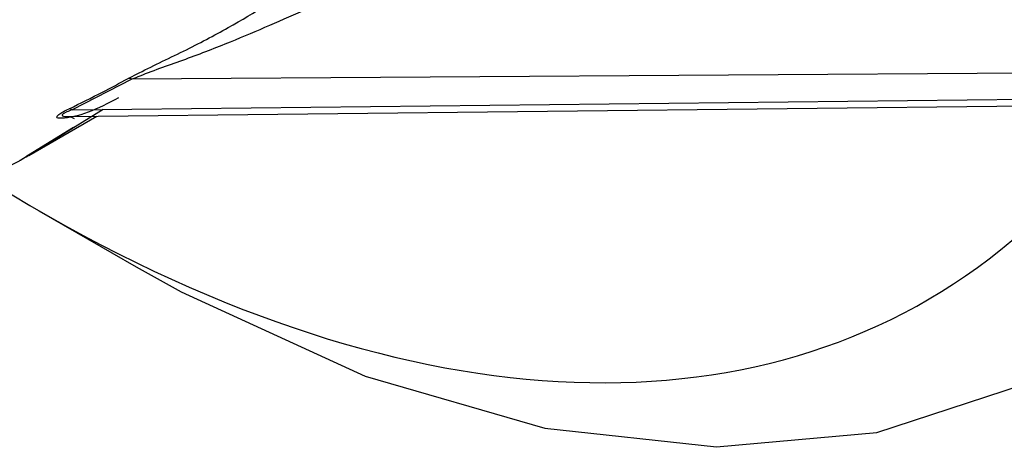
# Model space of a CAD drawing. Header units: millimetres. Extents: x 0 to 420, y 0 to 297.
# Tile 14 of 75: x 152.775 to 153.742, y 103.928 to 104.347. Entities that reach past the tile are written whole.
import ezdxf

# ---------------------------------------------------------------- set-up
doc = ezdxf.new("R2010")
doc.units = ezdxf.units.MM

msp = doc.modelspace()

# ---------------------------------------------------------------- linework, layer by layer
at = {"color": 7, "linetype": 'Continuous', "lineweight": 25}
for p, q in [((152.88558, 104.28896), (152.82685, 104.25903)), ((153.82052, 104.29525), (152.88558, 104.28896)), ((152.82685, 104.25903), (153.80254, 104.26991)), ((152.81188, 104.23152), (152.85734, 104.25949)), ((152.82305, 104.25238), (153.78766, 104.26313)), ((152.7842, 104.21416), (152.85095, 104.2527)), ((152.79416, 104.15996), (152.88966, 104.10481))]:
    msp.add_line(p, q, dxfattribs=at)
at = {"color": 8, "linetype": 'Continuous', "lineweight": 25}
msp.add_line((152.82813, 104.24158), (152.78408, 104.21437), dxfattribs=at)
at = {"color": 7, "linetype": 'Continuous', "lineweight": 25, "flags": 128}
msp.add_lwpolyline([(152.88966, 104.10481), (152.9339, 104.08013), (153.11458, 103.9976), (153.29086, 103.94654), (153.45928, 103.92795), (153.61654, 103.9422), (153.75956, 103.989), (153.88552, 104.06745), (153.99197, 104.17599), (154.07682, 104.31251), (154.1384, 104.47432), (154.1755, 104.65826), (154.1874, 104.86072), (154.17387, 105.07773), (154.13517, 105.30504), (154.07612, 105.52536)], dxfattribs=at)
at = {"color": 7, "linetype": 'Continuous', "lineweight": 25}
for centre, radius, start, end in [((152.88238, 104.28266), 0.00707, 63.08759, 94.87855), ((152.82341, 104.25382), 0.00624, 56.59941, 85.68438)]:
    msp.add_arc(centre, radius, start, end, dxfattribs=at)
msp.add_ellipse((152.80216, 105.51956), major_axis=(-0.87306, 1.44204), ratio=0.580786, start_param=2.292531, end_param=4.118184, dxfattribs=at)
for points, knots in [([(151.50012, 104.5589), (151.51758, 104.5378), (151.56585, 104.47945), (151.65621, 104.39065), (151.77612, 104.29562), (151.91292, 104.21313), (152.06371, 104.14904), (152.22287, 104.10925), (152.3849, 104.09731), (152.54421, 104.11569), (152.67634, 104.15654), (152.75115, 104.19634), (152.77894, 104.21112)], [0, 0, 0, 0, 0.055538, 0.153548, 0.256659, 0.366746, 0.479999, 0.594254, 0.708185, 0.821268, 0.933615, 1, 1, 1, 1]), ([(152.88178, 104.2897), (152.8845, 104.29112), (152.90138, 104.29996), (152.93672, 104.31634), (152.99374, 104.34656), (153.0299, 104.36946), (153.05352, 104.38441)], [0, 0, 0, 0, 0.047427, 0.294757, 0.53941, 1, 1, 1, 1]), ([(153.05765, 104.35805), (153.03301, 104.34715), (152.99527, 104.33046), (152.93884, 104.3085), (152.90509, 104.29701), (152.8881, 104.29), (152.88558, 104.28896)], [0, 0, 0, 0, 0.466717, 0.715078, 0.957835, 1, 1, 1, 1]), ([(152.82388, 104.26005), (152.8349, 104.26545), (152.85462, 104.27513), (152.87347, 104.28524), (152.88178, 104.2897)], [0, 0, 0, 0, 0.558846, 1, 1, 1, 1]), ([(152.82303, 104.25238), (152.82298, 104.25238), (152.82285, 104.25238), (152.82382, 104.25232), (152.82601, 104.25193), (152.82795, 104.25099), (152.82894, 104.25051)], [0, 0, 0, 0, 0.136668, 0.41466, 0.69827, 1, 1, 1, 1]), ([(152.78408, 104.21437), (152.78189, 104.21298), (152.77902, 104.21116), (152.77606, 104.20948), (152.77536, 104.20908)], [0, 0, 0, 0, 0.763836, 1, 1, 1, 1])]:
    msp.add_open_spline(points, degree=3, knots=knots, dxfattribs=at)
at = {"color": 8, "linetype": 'Continuous', "lineweight": 25}
for points, knots in [([(152.87238, 104.27077), (152.86225, 104.26548), (152.8413, 104.25454), (152.82056, 104.25035), (152.81213, 104.25076), (152.81151, 104.25233), (152.81354, 104.25441), (152.81787, 104.25709), (152.82189, 104.25906), (152.82388, 104.26005)], [0, 0, 0, 0, 0.326927, 0.676541, 0.78532, 0.844731, 0.892099, 0.946429, 1, 1, 1, 1]), ([(152.82685, 104.25903), (152.82506, 104.25834), (152.82222, 104.25723), (152.81939, 104.25582), (152.81777, 104.2548), (152.81714, 104.25413), (152.81693, 104.25328), (152.8181, 104.25265), (152.82049, 104.25237), (152.82235, 104.25241), (152.82305, 104.25242)], [0, 0, 0, 0, 0.180026, 0.285821, 0.347522, 0.451558, 0.490845, 0.685926, 0.882671, 1, 1, 1, 1]), ([(152.77536, 104.20908), (152.77598, 104.20944), (152.78842, 104.21654), (152.80044, 104.22423), (152.81186, 104.23155)], [0, 0, 0, 0, 0.050047, 1, 1, 1, 1])]:
    msp.add_open_spline(points, degree=3, knots=knots, dxfattribs=at)

doc.saveas('drawing.dxf')
